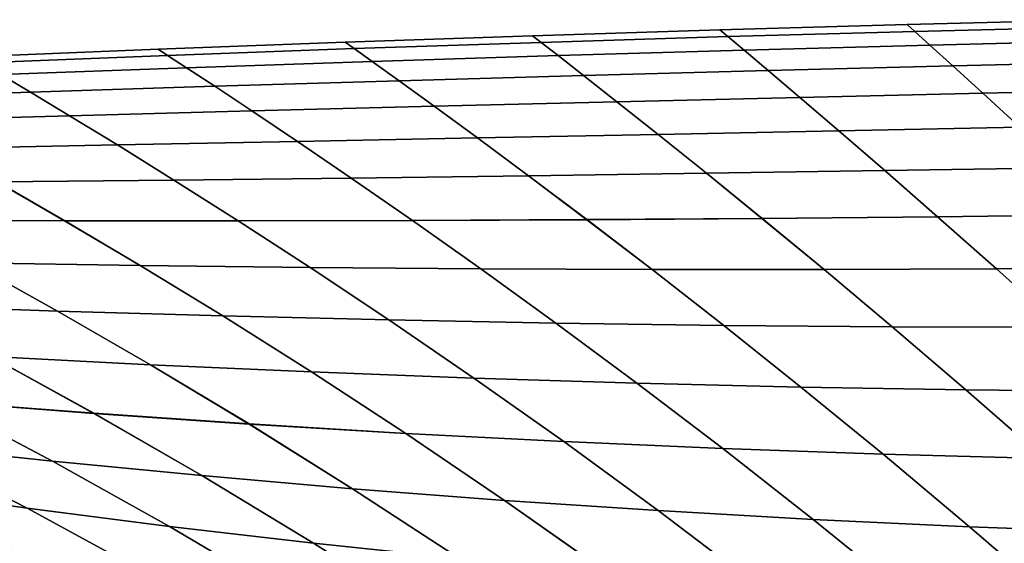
# Model space of a CAD drawing. Header units: metres. Extents: x -24 to 94, y -256 to 25.
# Tile 128 of 195: x 11.04 to 16.2, y 22.15 to 24.9. Entities that reach past the tile are written whole.
import ezdxf

# ---------------------------------------------------------------- set-up
doc = ezdxf.new("R2010")
doc.units = ezdxf.units.M
doc.layers.add('solid_10_061_003_XXX', color=7, linetype='CONTINUOUS')

msp = doc.modelspace()

# ---------------------------------------------------------------- linework, layer by layer
at = {"layer": 'solid_10_061_003_XXX'}
for points in [[(16.673904, 24.901035, 90.556183), (16.673906, 24.901031, 89.443687), (15.691955, 24.875914, 89.426804), (15.691953, 24.875917, 90.573082)], [(16.711916, 24.86437, 91.667053), (16.673904, 24.901035, 90.556183), (15.691953, 24.875917, 90.573082), (15.732214, 24.839649, 91.717613)], [(16.673906, 24.901031, 89.443687), (16.711924, 24.864355, 88.332748), (15.732223, 24.839636, 88.282204), (15.691955, 24.875914, 89.426804)], [(14.710092, 24.847857, 90.590561), (14.710093, 24.847853, 89.409348), (13.72833, 24.816849, 89.391342), (13.728329, 24.816853, 90.608589)], [(14.752673, 24.812212, 91.769905), (14.710092, 24.847857, 90.590561), (13.728329, 24.816853, 90.608589), (13.773305, 24.782057, 91.823853)], [(14.710093, 24.847853, 89.409348), (14.752681, 24.812199, 88.229927), (13.773312, 24.782045, 88.176003), (13.72833, 24.816849, 89.391342)], [(15.691953, 24.875917, 90.573082), (15.691955, 24.875914, 89.426804), (14.710093, 24.847853, 89.409348), (14.710092, 24.847857, 90.590561)], [(15.732214, 24.839649, 91.717613), (15.691953, 24.875917, 90.573082), (14.710092, 24.847857, 90.590561), (14.752673, 24.812212, 91.769905)], [(15.691955, 24.875914, 89.426804), (15.732223, 24.839636, 88.282204), (14.752681, 24.812199, 88.229927), (14.710093, 24.847853, 89.409348)], [(15.812284, 24.767218, 92.856972), (15.732214, 24.839649, 91.717613), (14.752673, 24.812212, 91.769905), (14.837327, 24.74103, 92.943726)], [(15.732223, 24.839636, 88.282204), (15.812309, 24.767187, 87.142738), (14.837351, 24.741001, 87.055992), (14.752681, 24.812199, 88.229927)], [(16.787542, 24.791134, 92.773148), (16.711916, 24.86437, 91.667053), (15.732214, 24.839649, 91.717613), (15.812284, 24.767218, 92.856972)], [(16.711924, 24.864355, 88.332748), (16.787567, 24.791103, 87.226562), (15.812309, 24.767187, 87.142738), (15.732223, 24.839636, 88.282204)], [(12.746675, 24.782906, 90.627136), (12.746675, 24.782902, 89.372818), (11.76514, 24.746012, 89.35379), (11.76514, 24.746016, 90.646179)], [(12.794123, 24.749182, 91.879372), (12.746675, 24.782906, 90.627136), (11.76514, 24.746016, 90.646179), (11.815138, 24.713587, 91.936394)], [(12.746675, 24.782902, 89.372818), (12.794128, 24.749172, 88.120499), (11.815144, 24.713577, 88.063492), (11.76514, 24.746012, 89.35379)], [(13.728329, 24.816853, 90.608589), (13.72833, 24.816849, 89.391342), (12.746675, 24.782902, 89.372818), (12.746675, 24.782906, 90.627136)], [(13.773305, 24.782057, 91.823853), (13.728329, 24.816853, 90.608589), (12.746675, 24.782906, 90.627136), (12.794123, 24.749182, 91.879372)], [(13.72833, 24.816849, 89.391342), (13.773312, 24.782045, 88.176003), (12.794128, 24.749172, 88.120499), (12.746675, 24.782902, 89.372818)], [(13.862688, 24.712564, 93.033264), (13.773305, 24.782057, 91.823853), (12.794123, 24.749182, 91.879372), (12.88839, 24.681818, 93.125458)], [(13.773312, 24.782045, 88.176003), (13.862713, 24.712538, 86.966461), (12.888414, 24.681793, 86.874275), (12.794128, 24.749172, 88.120499)], [(14.837327, 24.74103, 92.943726), (14.752673, 24.812212, 91.769905), (13.773305, 24.782057, 91.823853), (13.862688, 24.712564, 93.033264)], [(14.752681, 24.812199, 88.229927), (14.837351, 24.741001, 87.055992), (13.862713, 24.712538, 86.966461), (13.773312, 24.782045, 88.176003)], [(16.900267, 24.681515, 93.871178), (16.787542, 24.791134, 92.773148), (15.812284, 24.767218, 92.856972), (15.93157, 24.658817, 93.987625)], [(16.787567, 24.791103, 87.226562), (16.90032, 24.681461, 86.128403), (15.931624, 24.658766, 86.011955), (15.812309, 24.767187, 87.142738)], [(11.76514, 24.746016, 90.646179), (11.76514, 24.746012, 89.35379), (10.783731, 24.706179, 89.334297), (10.783731, 24.706181, 90.665695)], [(11.815138, 24.713587, 91.936394), (11.76514, 24.746016, 90.646179), (10.783731, 24.706181, 90.665695), (10.836365, 24.675266, 91.994827)], [(11.76514, 24.746012, 89.35379), (11.815144, 24.713577, 88.063492), (10.83637, 24.675259, 88.005074), (10.783731, 24.706179, 89.334297)], [(12.88839, 24.681818, 93.125458), (12.794123, 24.749182, 91.879372), (11.815138, 24.713587, 91.936394), (11.914451, 24.648783, 93.220161)], [(12.794128, 24.749172, 88.120499), (12.888414, 24.681793, 86.874275), (11.914474, 24.648762, 86.779579), (11.815144, 24.713577, 88.063492)], [(14.963384, 24.634501, 94.108223), (14.837327, 24.74103, 92.943726), (13.862688, 24.712564, 93.033264), (13.995739, 24.608553, 94.232788)], [(14.837351, 24.741001, 87.055992), (14.963441, 24.634451, 85.89135), (13.995798, 24.608503, 85.766777), (13.862713, 24.712538, 86.966461)], [(15.93157, 24.658817, 93.987625), (15.812284, 24.767218, 92.856972), (14.837327, 24.74103, 92.943726), (14.963384, 24.634501, 94.108223)], [(15.812309, 24.767187, 87.142738), (15.931624, 24.658766, 86.011955), (14.963441, 24.634451, 85.89135), (14.837351, 24.741001, 87.055992)], [(11.914451, 24.648783, 93.220161), (11.815138, 24.713587, 91.936394), (10.836365, 24.675266, 91.994827), (10.940889, 24.613457, 93.317245)], [(11.815144, 24.713577, 88.063492), (11.914474, 24.648762, 86.779579), (10.940914, 24.613436, 86.682495), (10.83637, 24.675259, 88.005074)], [(13.028665, 24.580961, 94.361122), (12.88839, 24.681818, 93.125458), (11.914451, 24.648783, 93.220161), (12.062191, 24.551716, 94.493027)], [(12.888414, 24.681793, 86.874275), (13.028727, 24.580915, 85.638443), (12.062255, 24.551672, 85.506538), (11.914474, 24.648762, 86.779579)], [(13.995739, 24.608553, 94.232788), (13.862688, 24.712564, 93.033264), (12.88839, 24.681818, 93.125458), (13.028665, 24.580961, 94.361122)], [(13.862713, 24.712538, 86.966461), (13.995798, 24.608503, 85.766777), (13.028727, 24.580915, 85.638443), (12.888414, 24.681793, 86.874275)], [(17.049, 24.536175, 94.957382), (16.900267, 24.681515, 93.871178), (15.93157, 24.658817, 93.987625), (16.088839, 24.515108, 95.1054)], [(16.90032, 24.681461, 86.128403), (17.049088, 24.536095, 85.042091), (16.088934, 24.515028, 84.894058), (15.931624, 24.658766, 86.011955)], [(12.062191, 24.551716, 94.493027), (11.914451, 24.648783, 93.220161), (10.940889, 24.613457, 93.317245), (11.096347, 24.520803, 94.628296)], [(11.914474, 24.648762, 86.779579), (12.062255, 24.551672, 85.506538), (11.096413, 24.520763, 85.371254), (10.940914, 24.613436, 86.682495)], [(15.129473, 24.493252, 95.258873), (14.963384, 24.634501, 94.108223), (13.995739, 24.608553, 94.232788), (14.170944, 24.470585, 95.417549)], [(14.963441, 24.634451, 85.89135), (15.129573, 24.493174, 84.740562), (14.17105, 24.470509, 84.581871), (13.995798, 24.608503, 85.766777)], [(16.088839, 24.515108, 95.1054), (15.93157, 24.658817, 93.987625), (14.963384, 24.634501, 94.108223), (15.129473, 24.493252, 95.258873)], [(15.931624, 24.658766, 86.011955), (16.088934, 24.515028, 84.894058), (15.129573, 24.493174, 84.740562), (14.963441, 24.634451, 85.89135)], [(11.096347, 24.520803, 94.628296), (10.940889, 24.613457, 93.317245), (9.967723, 24.575829, 93.416565), (10.131155, 24.488213, 94.766724)], [(10.940914, 24.613436, 86.682495), (11.096413, 24.520763, 85.371254), (10.131224, 24.488174, 85.232826), (9.967748, 24.575809, 86.583183)], [(13.213298, 24.44709, 95.581154), (13.028665, 24.580961, 94.361122), (12.062191, 24.551716, 94.493027), (12.256576, 24.42275, 95.749428)], [(13.028727, 24.580915, 85.638443), (13.213409, 24.447016, 84.418251), (12.256693, 24.422678, 84.249962), (12.062255, 24.551672, 85.506538)], [(14.170944, 24.470585, 95.417549), (13.995739, 24.608553, 94.232788), (13.028665, 24.580961, 94.361122), (13.213298, 24.44709, 95.581154)], [(13.995798, 24.608503, 85.766777), (14.17105, 24.470509, 84.581871), (13.213409, 24.447016, 84.418251), (13.028727, 24.580915, 85.638443)], [(12.256576, 24.42275, 95.749428), (12.062191, 24.551716, 94.493027), (11.096347, 24.520803, 94.628296), (11.30082, 24.397543, 95.922096)], [(12.062255, 24.551672, 85.506538), (12.256693, 24.422678, 84.249962), (11.300943, 24.397474, 84.077278), (11.096413, 24.520763, 85.371254)], [(17.232464, 24.35593, 96.027817), (17.049, 24.536175, 94.957382), (16.088839, 24.515108, 95.1054), (16.28265, 24.336891, 96.205956)], [(17.049088, 24.536095, 85.042091), (17.232592, 24.355822, 83.971581), (16.282785, 24.336782, 83.793419), (16.088934, 24.515028, 84.894058)], [(11.30082, 24.397543, 95.922096), (11.096347, 24.520803, 94.628296), (10.131155, 24.488213, 94.766724), (10.346066, 24.371447, 96.098862)], [(11.096413, 24.520763, 85.371254), (11.300943, 24.397474, 84.077278), (10.346194, 24.371382, 83.90049), (10.131224, 24.488174, 85.232826)], [(14.386536, 24.299351, 96.582413), (14.170944, 24.470585, 95.417549), (13.213298, 24.44709, 95.581154), (13.44036, 24.280792, 96.780045)], [(14.17105, 24.470509, 84.581871), (14.386691, 24.299244, 83.416908), (13.440525, 24.280685, 83.219254), (13.213409, 24.447016, 84.418251)], [(15.333986, 24.318041, 96.39093), (15.129473, 24.493252, 95.258873), (14.170944, 24.470585, 95.417549), (14.386536, 24.299351, 96.582413)], [(15.129573, 24.493174, 84.740562), (15.334132, 24.317932, 83.608414), (14.386691, 24.299244, 83.416908), (14.17105, 24.470509, 84.581871)], [(16.28265, 24.336891, 96.205956), (16.088839, 24.515108, 95.1054), (15.129473, 24.493252, 95.258873), (15.333986, 24.318041, 96.39093)], [(16.088934, 24.515028, 84.894058), (16.282785, 24.336782, 83.793419), (15.334132, 24.317932, 83.608414), (15.129573, 24.493174, 84.740562)], [(12.49552, 24.262337, 96.983482), (12.256576, 24.42275, 95.749428), (11.30082, 24.397543, 95.922096), (11.552074, 24.243961, 97.19239)], [(12.256693, 24.422678, 84.249962), (12.495693, 24.262236, 83.015785), (11.552258, 24.24386, 82.806854), (11.300943, 24.397474, 84.077278)], [(13.44036, 24.280792, 96.780045), (13.213298, 24.44709, 95.581154), (12.256576, 24.42275, 95.749428), (12.49552, 24.262337, 96.983482)], [(13.213409, 24.447016, 84.418251), (13.440525, 24.280685, 83.219254), (12.495693, 24.262236, 83.015785), (12.256693, 24.422678, 84.249962)], [(11.552074, 24.243961, 97.19239), (11.30082, 24.397543, 95.922096), (10.346066, 24.371447, 96.098862), (10.61007, 24.225626, 97.406372)], [(11.300943, 24.397474, 84.077278), (11.552258, 24.24386, 82.806854), (10.610264, 24.225531, 82.592842), (10.346194, 24.371382, 83.90049)], [(15.575274, 24.10948, 97.500992), (15.333986, 24.318041, 96.39093), (14.386536, 24.299351, 96.582413), (14.640691, 24.095383, 97.723694)], [(15.334132, 24.317932, 83.608414), (15.575455, 24.109348, 82.498337), (14.640884, 24.095249, 82.275604), (14.386691, 24.299244, 83.416908)], [(16.511524, 24.124823, 97.286163), (16.28265, 24.336891, 96.205956), (15.333986, 24.318041, 96.39093), (15.575274, 24.10948, 97.500992)], [(16.282785, 24.336782, 83.793419), (16.511694, 24.124689, 82.713188), (15.575455, 24.109348, 82.498337), (15.334132, 24.317932, 83.608414)], [(13.70786, 24.082489, 97.953842), (13.44036, 24.280792, 96.780045), (12.49552, 24.262337, 96.983482), (12.776865, 24.070765, 98.190994)], [(13.440525, 24.280685, 83.219254), (13.708066, 24.082359, 82.045425), (12.777082, 24.070637, 81.808243), (12.495693, 24.262236, 83.015785)], [(14.640691, 24.095383, 97.723694), (14.386536, 24.299351, 96.582413), (13.44036, 24.280792, 96.780045), (13.70786, 24.082489, 97.953842)], [(14.386691, 24.299244, 83.416908), (14.640884, 24.095249, 82.275604), (13.708066, 24.082359, 82.045425), (13.440525, 24.280685, 83.219254)], [(11.847787, 24.060171, 98.434731), (11.552074, 24.243961, 97.19239), (10.61007, 24.225626, 97.406372), (10.92069, 24.050663, 98.684555)], [(11.552258, 24.24386, 82.806854), (11.848018, 24.060047, 81.564484), (10.920932, 24.050541, 81.314629), (10.610264, 24.225531, 82.592842)], [(12.776865, 24.070765, 98.190994), (12.49552, 24.262337, 96.983482), (11.552074, 24.243961, 97.19239), (11.847787, 24.060171, 98.434731)], [(12.495693, 24.262236, 83.015785), (12.777082, 24.070637, 81.808243), (11.848018, 24.060047, 81.564484), (11.552258, 24.24386, 82.806854)], [(15.851613, 23.867928, 98.587837), (15.575274, 24.10948, 97.500992), (14.640691, 24.095383, 97.723694), (14.931499, 23.858957, 98.840111)], [(15.575455, 24.109348, 82.498337), (15.851799, 23.867785, 81.411545), (14.931697, 23.858818, 81.159241), (14.640884, 24.095249, 82.275604)], [(16.773933, 23.879303, 98.344887), (16.511524, 24.124823, 97.286163), (15.575274, 24.10948, 97.500992), (15.851613, 23.867928, 98.587837)], [(16.511694, 24.124689, 82.713188), (16.774107, 23.87916, 81.654518), (15.851799, 23.867785, 81.411545), (15.575455, 24.109348, 82.498337)], [(12.185498, 23.846008, 99.647598), (11.847787, 24.060171, 98.434731), (10.92069, 24.050663, 98.684555), (11.275286, 23.84617, 99.931824)], [(11.848018, 24.060047, 81.564484), (12.185732, 23.845877, 80.351692), (11.275532, 23.846045, 80.067436), (10.920932, 24.050541, 81.314629)], [(13.098331, 23.848045, 99.370522), (12.776865, 24.070765, 98.190994), (11.847787, 24.060171, 98.434731), (12.185498, 23.846008, 99.647598)], [(12.777082, 24.070637, 81.808243), (13.098553, 23.84791, 80.628792), (12.185732, 23.845877, 80.351692), (11.848018, 24.060047, 81.564484)], [(14.013701, 23.852346, 99.101181), (13.70786, 24.082489, 97.953842), (12.776865, 24.070765, 98.190994), (13.098331, 23.848045, 99.370522)], [(13.708066, 24.082359, 82.045425), (14.013911, 23.852209, 80.898148), (13.098553, 23.84791, 80.628792), (12.777082, 24.070637, 81.808243)], [(14.931499, 23.858957, 98.840111), (14.640691, 24.095383, 97.723694), (13.70786, 24.082489, 97.953842), (14.013701, 23.852346, 99.101181)], [(14.640884, 24.095249, 82.275604), (14.931697, 23.858818, 81.159241), (14.013911, 23.852209, 80.898148), (13.708066, 24.082359, 82.045425)], [(11.275286, 23.84617, 99.931824), (10.92069, 24.050663, 98.684555), (9.995612, 24.042181, 98.939964), (10.367748, 23.848465, 100.222572)], [(10.920932, 24.050541, 81.314629), (11.275532, 23.846045, 80.067436), (10.368007, 23.848345, 79.776665), (9.995867, 24.042065, 81.059189)], [(14.35569, 23.590548, 100.220795), (14.013701, 23.852346, 99.101181), (13.098331, 23.848045, 99.370522), (13.45753, 23.594215, 100.520699)], [(14.013911, 23.852209, 80.898148), (14.355848, 23.590429, 79.778702), (13.457695, 23.594103, 79.478783), (13.098553, 23.84791, 80.628792)], [(15.256965, 23.590374, 99.930466), (14.931499, 23.858957, 98.840111), (14.013701, 23.852346, 99.101181), (14.35569, 23.590548, 100.220795)], [(14.931697, 23.858818, 81.159241), (15.257116, 23.590252, 80.069038), (14.355848, 23.590429, 79.778702), (14.013911, 23.852209, 80.898148)], [(16.161207, 23.593756, 99.650345), (15.851613, 23.867928, 98.587837), (14.931499, 23.858957, 98.840111), (15.256965, 23.590374, 99.930466)], [(15.851799, 23.867785, 81.411545), (16.161352, 23.59363, 80.349167), (15.257116, 23.590252, 80.069038), (14.931697, 23.858818, 81.159241)], [(17.068275, 23.60075, 99.381073), (16.773933, 23.879303, 98.344887), (15.851613, 23.867928, 98.587837), (16.161207, 23.593756, 99.650345)], [(16.774107, 23.87916, 81.654518), (17.068413, 23.600624, 80.618454), (16.161352, 23.59363, 80.349167), (15.851799, 23.867785, 81.411545)], [(11.67109, 23.611784, 101.146652), (11.275286, 23.84617, 99.931824), (10.367748, 23.848465, 100.222572), (10.782992, 23.625525, 101.471252)], [(11.275532, 23.846045, 80.067436), (11.671269, 23.611683, 78.852806), (10.783179, 23.625429, 78.528198), (10.368007, 23.848345, 79.776665)], [(12.562627, 23.601318, 100.829552), (12.185498, 23.846008, 99.647598), (11.275286, 23.84617, 99.931824), (11.67109, 23.611784, 101.146652)], [(12.185732, 23.845877, 80.351692), (12.562799, 23.601212, 79.169922), (11.671269, 23.611683, 78.852806), (11.275532, 23.846045, 80.067436)], [(13.45753, 23.594215, 100.520699), (13.098331, 23.848045, 99.370522), (12.185498, 23.846008, 99.647598), (12.562627, 23.601318, 100.829552)], [(13.098553, 23.84791, 80.628792), (13.457695, 23.594103, 79.478783), (12.562799, 23.601212, 79.169922), (12.185732, 23.845877, 80.351692)], [(11.237145, 23.373175, 102.68203), (10.782992, 23.625525, 101.471252), (9.898407, 23.642452, 101.802605), (10.374504, 23.403088, 103.046333)], [(10.783179, 23.625429, 78.528198), (11.237222, 23.373121, 77.31768), (10.374581, 23.40304, 76.953392), (9.898602, 23.642363, 78.196838)], [(12.104197, 23.347578, 102.325356), (11.67109, 23.611784, 101.146652), (10.782992, 23.625525, 101.471252), (11.237145, 23.373175, 102.68203)], [(11.671269, 23.611683, 78.852806), (12.104274, 23.347517, 77.674355), (11.237222, 23.373121, 77.31768), (10.783179, 23.625429, 78.528198)], [(12.975562, 23.326401, 101.977188), (12.562627, 23.601318, 100.829552), (11.67109, 23.611784, 101.146652), (12.104197, 23.347578, 102.325356)], [(12.562799, 23.601212, 79.169922), (12.975639, 23.326334, 78.022522), (12.104274, 23.347517, 77.674355), (11.671269, 23.611683, 78.852806)], [(13.851145, 23.309748, 101.638397), (13.45753, 23.594215, 100.520699), (12.562627, 23.601318, 100.829552), (12.975562, 23.326401, 101.977188)], [(13.457695, 23.594103, 79.478783), (13.851223, 23.309673, 78.361305), (12.975639, 23.326334, 78.022522), (12.562799, 23.601212, 79.169922)], [(14.730803, 23.297703, 101.309799), (14.35569, 23.590548, 100.220795), (13.45753, 23.594215, 100.520699), (13.851145, 23.309748, 101.638397)], [(14.355848, 23.590429, 79.778702), (14.730882, 23.297623, 78.689896), (13.851223, 23.309673, 78.361305), (13.457695, 23.594103, 79.478783)], [(16.50161, 23.287739, 100.686165), (16.161207, 23.593756, 99.650345), (15.256965, 23.590374, 99.930466), (15.614353, 23.290344, 100.992142)], [(16.161352, 23.59363, 80.349167), (16.50169, 23.287643, 79.313522), (15.614432, 23.290257, 79.007553), (15.257116, 23.590252, 80.069038)], [(17.392387, 23.289959, 100.392624), (17.068275, 23.60075, 99.381073), (16.161207, 23.593756, 99.650345), (16.50161, 23.287739, 100.686165)], [(17.068413, 23.600624, 80.618454), (17.392467, 23.28986, 79.607056), (16.50169, 23.287643, 79.313522), (16.161352, 23.59363, 80.349167)], [(15.614353, 23.290344, 100.992142), (15.256965, 23.590374, 99.930466), (14.35569, 23.590548, 100.220795), (14.730803, 23.297703, 101.309799)], [(15.257116, 23.590252, 80.069038), (15.614432, 23.290257, 79.007553), (14.730882, 23.297623, 78.689896), (14.355848, 23.590429, 79.778702)], [(11.725307, 23.091476, 103.849594), (11.237145, 23.373175, 102.68203), (10.374504, 23.403088, 103.046333), (10.885976, 23.13448, 104.24469)], [(11.237222, 23.373121, 77.31768), (11.725309, 23.091448, 76.150307), (10.885973, 23.134459, 75.755226), (10.374581, 23.40304, 76.953392)], [(12.570063, 23.053875, 103.46302), (12.104197, 23.347578, 102.325356), (11.237145, 23.373175, 102.68203), (11.725307, 23.091476, 103.849594)], [(12.104274, 23.347517, 77.674355), (12.57007, 23.053841, 76.536865), (11.725309, 23.091448, 76.150307), (11.237222, 23.373121, 77.31768)], [(13.420115, 23.021797, 103.085976), (12.975562, 23.326401, 101.977188), (12.104197, 23.347578, 102.325356), (12.570063, 23.053875, 103.46302)], [(12.975639, 23.326334, 78.022522), (13.420129, 23.021755, 76.913895), (12.57007, 23.053841, 76.536865), (12.104274, 23.347517, 77.674355)], [(14.275337, 22.995363, 102.719467), (13.851145, 23.309748, 101.638397), (12.975562, 23.326401, 101.977188), (13.420115, 23.021797, 103.085976)], [(13.851223, 23.309673, 78.361305), (14.275356, 22.995312, 77.280388), (13.420129, 23.021755, 76.913895), (12.975639, 23.326334, 78.022522)], [(15.135549, 22.974672, 102.364441), (14.730803, 23.297703, 101.309799), (13.851145, 23.309748, 101.638397), (14.275337, 22.995363, 102.719467)], [(14.730882, 23.297623, 78.689896), (15.135572, 22.974615, 77.635399), (14.275356, 22.995312, 77.280388), (13.851223, 23.309673, 78.361305)], [(16.000517, 22.959814, 102.021751), (15.614353, 23.290344, 100.992142), (14.730803, 23.297703, 101.309799), (15.135549, 22.974672, 102.364441)], [(15.614432, 23.290257, 79.007553), (16.000547, 22.959747, 77.978073), (15.135572, 22.974615, 77.635399), (14.730882, 23.297623, 78.689896)], [(16.87001, 22.950871, 101.692261), (16.50161, 23.287739, 100.686165), (15.614353, 23.290344, 100.992142), (16.000517, 22.959814, 102.021751)], [(16.50169, 23.287643, 79.313522), (16.870047, 22.950796, 78.307549), (16.000547, 22.959747, 77.978073), (15.614432, 23.290257, 79.007553)], [(10.885973, 23.134459, 75.755226), (11.427552, 22.836565, 74.607033), (10.619235, 22.898777, 74.175377), (10.052185, 23.182751, 75.352638)], [(11.427555, 22.836596, 105.392929), (10.885976, 23.13448, 104.24469), (10.052194, 23.182766, 104.647293), (10.619244, 22.8988, 105.8246)], [(11.725309, 23.091448, 76.150307), (12.242579, 22.780628, 75.030418), (11.427552, 22.836565, 74.607033), (10.885973, 23.134459, 75.755226)], [(12.242577, 22.780663, 104.969528), (11.725307, 23.091476, 103.849594), (10.885976, 23.13448, 104.24469), (11.427555, 22.836596, 105.392929)], [(13.064144, 22.73114, 104.555557), (12.570063, 23.053875, 103.46302), (11.725307, 23.091476, 103.849594), (12.242577, 22.780663, 104.969528)], [(12.57007, 23.053841, 76.536865), (13.064154, 22.731098, 75.444366), (12.242579, 22.780628, 75.030418), (11.725309, 23.091448, 76.150307)], [(13.892096, 22.688164, 104.152161), (13.420115, 23.021797, 103.085976), (12.570063, 23.053875, 103.46302), (13.064144, 22.73114, 104.555557)], [(13.420129, 23.021755, 76.913895), (13.892111, 22.688114, 75.847748), (13.064154, 22.731098, 75.444366), (12.57007, 23.053841, 76.536865)], [(14.726265, 22.651867, 103.760483), (14.275337, 22.995363, 102.719467), (13.420115, 23.021797, 103.085976), (13.892096, 22.688164, 104.152161)], [(14.275356, 22.995312, 77.280388), (14.726286, 22.65181, 76.23941), (13.892111, 22.688114, 75.847748), (13.420129, 23.021755, 76.913895)], [(15.566425, 22.622368, 103.381592), (15.135549, 22.974672, 102.364441), (14.275337, 22.995363, 102.719467), (14.726265, 22.651867, 103.760483)], [(15.135572, 22.974615, 77.635399), (15.566452, 22.622303, 76.618286), (14.726286, 22.65181, 76.23941), (14.275356, 22.995312, 77.280388)], [(16.412291, 22.599768, 103.016464), (16.000517, 22.959814, 102.021751), (15.135549, 22.974672, 102.364441), (15.566425, 22.622368, 103.381592)], [(16.000547, 22.959747, 77.978073), (16.412323, 22.599697, 76.983391), (15.566452, 22.622303, 76.618286), (15.135572, 22.974615, 77.635399)], [(10.619235, 22.898777, 74.175377), (11.211867, 22.585604, 73.052933), (10.437929, 22.668282, 72.587097), (9.817789, 22.967125, 73.736588)], [(11.211841, 22.585646, 106.946999), (10.619244, 22.8988, 105.8246), (9.817804, 22.967142, 106.263412), (10.437906, 22.668318, 107.412849)], [(17.263571, 22.584169, 102.666092), (16.87001, 22.950871, 101.692261), (16.000517, 22.959814, 102.021751), (16.412291, 22.599768, 103.016464)], [(16.870047, 22.950796, 78.307549), (17.263609, 22.584089, 77.333748), (16.412323, 22.599697, 76.983391), (16.000547, 22.959747, 77.978073)], [(11.427552, 22.836565, 74.607033), (11.993988, 22.509922, 73.511002), (11.211867, 22.585604, 73.052933), (10.619235, 22.898777, 74.175377)], [(11.993957, 22.50997, 106.488914), (11.427555, 22.836596, 105.392929), (10.619244, 22.8988, 105.8246), (11.211841, 22.585646, 106.946999)], [(12.242579, 22.780628, 75.030418), (12.784081, 22.441391, 73.960022), (11.993988, 22.509922, 73.511002), (11.427552, 22.836565, 74.607033)], [(12.784046, 22.441444, 106.039886), (12.242577, 22.780663, 104.969528), (11.427555, 22.836596, 105.392929), (11.993957, 22.50997, 106.488914)], [(13.581903, 22.380219, 105.601196), (13.064144, 22.73114, 104.555557), (12.242577, 22.780663, 104.969528), (12.784046, 22.441444, 106.039886)], [(13.064154, 22.731098, 75.444366), (13.581942, 22.380159, 74.398697), (12.784081, 22.441391, 73.960022), (12.242579, 22.780628, 75.030418)], [(11.078401, 22.339931, 108.502869), (10.437906, 22.668318, 107.412849), (9.672359, 22.757833, 107.885185), (10.342248, 22.443695, 108.999931)], [(10.437929, 22.668282, 72.587097), (11.078429, 22.339897, 71.497055), (10.342273, 22.443666, 71.000008), (9.672379, 22.757803, 72.114777)], [(14.387318, 22.326448, 105.174126), (13.892096, 22.688164, 104.152161), (13.064144, 22.73114, 104.555557), (13.581903, 22.380219, 105.601196)], [(13.892111, 22.688114, 75.847748), (14.387362, 22.326382, 74.825752), (13.581942, 22.380159, 74.398697), (13.064154, 22.731098, 75.444366)], [(11.824399, 22.24371, 108.012787), (11.211841, 22.585646, 106.946999), (10.437906, 22.668318, 107.412849), (11.078401, 22.339931, 108.502869)], [(11.211867, 22.585604, 73.052933), (11.824432, 22.24367, 71.987129), (11.078429, 22.339897, 71.497055), (10.437929, 22.668282, 72.587097)], [(15.200083, 22.280281, 104.759972), (14.726265, 22.651867, 103.760483), (13.892096, 22.688164, 104.152161), (14.387318, 22.326448, 105.174126)], [(14.726286, 22.65181, 76.23941), (15.20013, 22.280209, 75.239899), (14.387362, 22.326382, 74.825752), (13.892111, 22.688114, 75.847748)], [(16.019917, 22.241856, 104.359909), (15.566425, 22.622368, 103.381592), (14.726265, 22.651867, 103.760483), (15.200083, 22.280281, 104.759972)], [(15.566452, 22.622303, 76.618286), (16.019968, 22.241776, 75.639946), (15.20013, 22.280209, 75.239899), (14.726286, 22.65181, 76.23941)], [(16.846468, 22.211285, 103.97506), (16.412291, 22.599768, 103.016464), (15.566425, 22.622368, 103.381592), (16.019917, 22.241856, 104.359909)], [(16.412323, 22.599697, 76.983391), (16.846523, 22.211199, 76.02478), (16.019968, 22.241776, 75.639946), (15.566452, 22.622303, 76.618286)], [(12.579986, 22.155197, 107.531105), (11.993957, 22.50997, 106.488914), (11.211841, 22.585646, 106.946999), (11.824399, 22.24371, 108.012787)], [(11.993988, 22.509922, 73.511002), (12.580023, 22.155149, 72.468796), (11.824432, 22.24367, 71.987129), (11.211867, 22.585604, 73.052933)], [(13.344899, 22.074562, 107.05925), (12.784046, 22.441444, 106.039886), (11.993957, 22.50997, 106.488914), (12.579986, 22.155197, 107.531105)], [(12.784081, 22.441391, 73.960022), (13.344941, 22.074511, 72.940636), (12.580023, 22.155149, 72.468796), (11.993988, 22.509922, 73.511002)], [(11.735286, 21.98139, 109.533958), (11.078401, 22.339931, 108.502869), (10.342248, 22.443695, 108.999931), (11.02871, 22.09827, 110.052887)], [(11.078429, 22.339897, 71.497055), (11.735273, 21.981384, 70.466003), (11.028691, 22.09827, 69.94709), (10.342273, 22.443666, 71.000008)], [(14.118883, 22.001978, 106.598648), (13.581903, 22.380219, 105.601196), (12.784046, 22.441444, 106.039886), (13.344899, 22.074562, 107.05925)], [(13.581942, 22.380159, 74.398697), (14.118928, 22.001919, 73.401237), (13.344941, 22.074511, 72.940636), (12.784081, 22.441391, 73.960022)], [(10.333801, 22.223036, 69.422264), (11.065454, 21.857044, 68.409035), (10.415292, 22.00197, 67.860291), (9.650793, 22.355488, 68.89315)], [(11.065544, 21.856998, 111.591011), (10.333827, 22.22303, 110.577721), (9.650826, 22.355476, 111.10685), (10.415392, 22.001919, 112.139771)], [(14.901678, 21.937611, 106.150711), (14.387318, 22.326448, 105.174126), (13.581903, 22.380219, 105.601196), (14.118883, 22.001978, 106.598648)], [(14.387362, 22.326382, 74.825752), (14.901727, 21.937544, 73.849159), (14.118928, 22.001919, 73.401237), (13.581942, 22.380159, 74.398697)], [(12.45325, 21.87258, 109.022491), (11.824399, 22.24371, 108.012787), (11.078401, 22.339931, 108.502869), (11.735286, 21.98139, 109.533958)], [(11.824432, 22.24367, 71.987129), (12.453243, 21.872568, 70.977455), (11.735273, 21.981384, 70.466003), (11.078429, 22.339897, 71.497055)], [(15.69302, 21.88163, 105.716858), (15.200083, 22.280281, 104.759972), (14.387318, 22.326448, 105.174126), (14.901678, 21.937611, 106.150711)], [(15.20013, 22.280209, 75.239899), (15.693072, 21.881556, 74.282997), (14.901727, 21.937544, 73.849159), (14.387362, 22.326382, 74.825752)], [(16.492569, 21.834187, 105.298424), (16.019917, 22.241856, 104.359909), (15.200083, 22.280281, 104.759972), (15.69302, 21.88163, 105.716858)], [(16.019968, 22.241776, 75.639946), (16.492624, 21.834105, 74.701424), (15.693072, 21.881556, 74.282997), (15.20013, 22.280209, 75.239899)], [(11.028691, 22.09827, 69.94709), (11.729212, 21.720121, 68.95327), (11.065454, 21.857044, 68.409035), (10.333801, 22.223036, 69.422264)], [(11.729291, 21.720083, 111.046761), (11.02871, 22.09827, 110.052887), (10.333827, 22.22303, 110.577721), (11.065544, 21.856998, 111.591011)], [(13.182284, 21.772026, 108.520065), (12.579986, 22.155197, 107.531105), (11.824399, 22.24371, 108.012787), (12.45325, 21.87258, 109.022491)], [(12.580023, 22.155149, 72.468796), (13.182284, 21.772005, 71.479874), (12.453243, 21.872568, 70.977455), (11.824432, 22.24367, 71.987129)], [(17.299906, 21.795418, 104.896637), (16.846468, 22.211285, 103.97506), (16.019917, 22.241856, 104.359909), (16.492569, 21.834187, 105.298424)], [(16.846523, 22.211199, 76.02478), (17.299965, 21.79533, 75.103203), (16.492624, 21.834105, 74.701424), (16.019968, 22.241776, 75.639946)], [(13.922072, 21.679913, 108.028214), (13.344899, 22.074562, 107.05925), (12.579986, 22.155197, 107.531105), (13.182284, 21.772026, 108.520065)], [(13.344941, 22.074511, 72.940636), (13.922078, 21.679884, 71.97171), (13.182284, 21.772005, 71.479874), (12.580023, 22.155149, 72.468796)]]:
    msp.add_3dface(points, dxfattribs=at)

doc.saveas('drawing.dxf')
